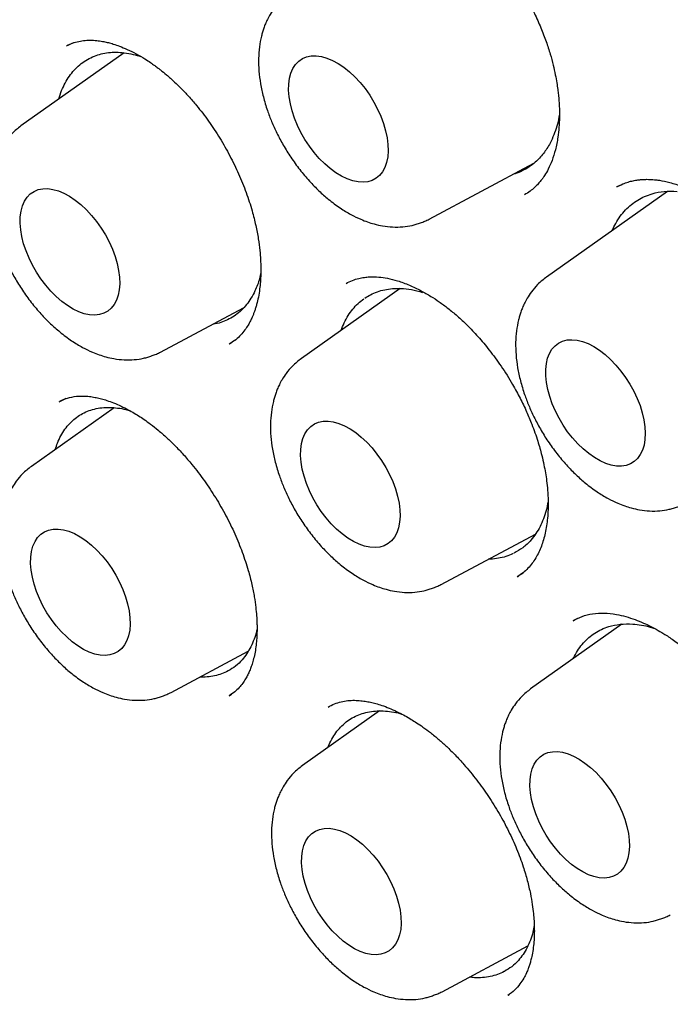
# Model space of a CAD drawing. Header units: millimetres. Extents: x 8 to 743, y 12 to 692.
# Tile 41 of 56: x 673.79 to 679.45, y 298.18 to 306.76. Entities that reach past the tile are written whole.
import ezdxf

# ---------------------------------------------------------------- set-up
doc = ezdxf.new("R2010")
doc.units = ezdxf.units.MM

msp = doc.modelspace()

# ---------------------------------------------------------------- linework, layer by layer
at = {"color": 7, "linetype": 'Continuous', "lineweight": 30}
for p, q in [((674.2544, 306.5554), (674.1978, 306.5312)), ((674.6966, 306.4684), (673.7959, 305.8304)), ((677.3518, 305.0179), (678.2649, 305.5051)), ((679.4278, 305.2593), (678.3749, 304.5135)), ((679.0145, 305.3123), (678.9853, 305.2985)), ((677.0996, 304.4136), (676.2389, 303.8039)), ((675.0127, 303.8601), (675.7364, 304.2463)), ((675.6637, 303.9652), (675.6673, 303.9676)), ((675.6117, 303.93), (675.6331, 303.9445)), ((674.1866, 303.4538), (674.1315, 303.4287)), ((674.6082, 303.3745), (673.8872, 302.8637)), ((677.4558, 301.8337), (678.2792, 302.2731)), ((678.1218, 301.9009), (678.1316, 301.9079)), ((678.1535, 301.9233), (678.171, 301.9355)), ((679.0315, 301.4872), (678.2367, 300.9242)), ((678.6458, 301.5375), (678.6049, 301.5169)), ((675.104, 300.8935), (675.7766, 301.2524)), ((675.6114, 300.8644), (675.6317, 300.879)), ((676.9208, 300.7319), (676.2481, 300.2554)), ((677.465, 298.2852), (678.2119, 298.6838)), ((678.0395, 298.2542), (678.0498, 298.2619))]:
    msp.add_line(p, q, dxfattribs=at)
at = {"color": 7, "linetype": 'Continuous', "lineweight": 30, "flags": 128}
for points in [[(676.1284, 306.141), (676.1295, 306.1954), (676.1362, 306.2458), (676.1485, 306.2916), (676.1662, 306.3322), (676.189, 306.367), (676.2167, 306.3956), (676.2489, 306.4176), (676.2852, 306.4328), (676.325, 306.4409), (676.368, 306.4418), (676.4135, 306.4355), (676.4609, 306.4222), (676.5096, 306.4019), (676.5591, 306.3749), (676.6085, 306.3417), (676.6573, 306.3025), (676.7049, 306.258), (676.7507, 306.2087), (676.7939, 306.1553), (676.8342, 306.0984), (676.8709, 306.0388), (676.9035, 305.9773), (676.9318, 305.9146), (676.9551, 305.8516), (676.9734, 305.7892), (676.9863, 305.7281), (676.9936, 305.6691), (676.9954, 305.613), (676.9914, 305.5605), (676.9819, 305.5123), (676.9669, 305.469), (676.9466, 305.4313), (676.9213, 305.3995), (676.8913, 305.3742), (676.8571, 305.3555), (676.8189, 305.3439), (676.7774, 305.3394), (676.7331, 305.3421), (676.6866, 305.3519), (676.6384, 305.3687), (676.5893, 305.3924), (676.5398, 305.4226), (676.4905, 305.4588), (676.4422, 305.5007), (676.3955, 305.5477), (676.3509, 305.5992), (676.3091, 305.6544), (676.2706, 305.7127), (676.2358, 305.7734), (676.2054, 305.8356), (676.1795, 305.8985), (676.1587, 305.9613), (676.1431, 306.0232), (676.1329, 306.0834), (676.1284, 306.141)], [(673.7893, 304.9833), (673.7904, 305.0377), (673.7971, 305.0881), (673.8094, 305.1339), (673.8271, 305.1745), (673.8499, 305.2093), (673.8776, 305.2379), (673.9098, 305.2599), (673.946, 305.2751), (673.9859, 305.2831), (674.0289, 305.2841), (674.0744, 305.2778), (674.1218, 305.2644), (674.1705, 305.2441), (674.2199, 305.2172), (674.2694, 305.1839), (674.3182, 305.1448), (674.3658, 305.1003), (674.4116, 305.051), (674.4548, 304.9975), (674.4951, 304.9407), (674.5318, 304.8811), (674.5644, 304.8195), (674.5926, 304.7569), (674.616, 304.6939), (674.6343, 304.6315), (674.6472, 304.5703), (674.6545, 304.5113), (674.6562, 304.4552), (674.6523, 304.4027), (674.6428, 304.3546), (674.6278, 304.3113), (674.6075, 304.2736), (674.5822, 304.2418), (674.5522, 304.2164), (674.5179, 304.1978), (674.4798, 304.1862), (674.4383, 304.1817), (674.394, 304.1843), (674.3475, 304.1942), (674.2993, 304.211), (674.2502, 304.2347), (674.2007, 304.2648), (674.1514, 304.3011), (674.1031, 304.343), (674.0564, 304.39), (674.0118, 304.4414), (673.97, 304.4967), (673.9315, 304.555), (673.8967, 304.6157), (673.8662, 304.6779), (673.8404, 304.7408), (673.8195, 304.8036), (673.8039, 304.8655), (673.7938, 304.9256), (673.7893, 304.9833)], [(678.7866, 303.9076), (678.8361, 303.8759), (678.8851, 303.8382), (678.9331, 303.795), (678.9794, 303.7468), (679.0233, 303.6944), (679.0644, 303.6383), (679.102, 303.5793), (679.1357, 303.5182), (679.165, 303.4557), (679.1897, 303.3928), (679.2092, 303.3301), (679.2235, 303.2686), (679.2322, 303.209), (679.2354, 303.1521), (679.2329, 303.0986), (679.2247, 303.0493), (679.2111, 303.0047), (679.1921, 302.9656), (679.168, 302.9323), (679.1392, 302.9053), (679.1059, 302.8849), (679.0687, 302.8715), (679.028, 302.8652), (678.9844, 302.8661), (678.9383, 302.8742), (678.8905, 302.8893), (678.8415, 302.9113), (678.7921, 302.9398), (678.7427, 302.9746), (678.6941, 303.0151), (678.6469, 303.0609), (678.6018, 303.1113), (678.5592, 303.1657), (678.5198, 303.2233), (678.4841, 303.2835), (678.4525, 303.3453), (678.4254, 303.4081), (678.4033, 303.471), (678.3864, 303.5332), (678.3749, 303.5939), (678.3689, 303.6523), (678.3686, 303.7075), (678.3739, 303.759), (678.3848, 303.806), (678.4012, 303.8479), (678.4227, 303.8842), (678.4492, 303.9144), (678.4803, 303.9381), (678.5156, 303.955), (678.5547, 303.9649), (678.5969, 303.9676), (678.6418, 303.9631), (678.6888, 303.9515), (678.7373, 303.933), (678.7866, 303.9076)], [(676.2323, 302.9568), (676.2334, 303.0112), (676.2401, 303.0616), (676.2524, 303.1074), (676.2701, 303.148), (676.2929, 303.1828), (676.3206, 303.2114), (676.3528, 303.2334), (676.3891, 303.2486), (676.4289, 303.2567), (676.4719, 303.2576), (676.5174, 303.2513), (676.5648, 303.238), (676.6136, 303.2177), (676.663, 303.1907), (676.7124, 303.1575), (676.7613, 303.1183), (676.8089, 303.0738), (676.8546, 303.0245), (676.8979, 302.9711), (676.9381, 302.9142), (676.9748, 302.8546), (677.0075, 302.7931), (677.0357, 302.7304), (677.0591, 302.6674), (677.0773, 302.605), (677.0902, 302.5439), (677.0976, 302.4849), (677.0993, 302.4288), (677.0954, 302.3763), (677.0858, 302.3281), (677.0708, 302.2848), (677.0505, 302.2471), (677.0252, 302.2153), (676.9953, 302.19), (676.961, 302.1713), (676.9228, 302.1597), (676.8814, 302.1552), (676.8371, 302.1579), (676.7905, 302.1677), (676.7424, 302.1845), (676.6932, 302.2082), (676.6437, 302.2384), (676.5945, 302.2746), (676.5462, 302.3165), (676.4994, 302.3635), (676.4549, 302.415), (676.413, 302.4702), (676.3745, 302.5285), (676.3398, 302.5892), (676.3093, 302.6514), (676.2834, 302.7143), (676.2626, 302.7771), (676.247, 302.839), (676.2369, 302.8992), (676.2323, 302.9568)], [(673.8806, 302.0166), (673.8817, 302.071), (673.8884, 302.1215), (673.9007, 302.1672), (673.9184, 302.2078), (673.9412, 302.2426), (673.9689, 302.2712), (674.0011, 302.2933), (674.0373, 302.3084), (674.0772, 302.3165), (674.1202, 302.3174), (674.1657, 302.3112), (674.2131, 302.2978), (674.2618, 302.2775), (674.3112, 302.2505), (674.3607, 302.2173), (674.4095, 302.1781), (674.4571, 302.1336), (674.5029, 302.0843), (674.5461, 302.0309), (674.5864, 301.974), (674.6231, 301.9144), (674.6557, 301.8529), (674.6839, 301.7902), (674.7073, 301.7273), (674.7256, 301.6648), (674.7385, 301.6037), (674.7458, 301.5447), (674.7476, 301.4886), (674.7436, 301.4361), (674.7341, 301.3879), (674.7191, 301.3447), (674.6988, 301.3069), (674.6735, 301.2751), (674.6435, 301.2498), (674.6092, 301.2312), (674.5711, 301.2195), (674.5296, 301.215), (674.4853, 301.2177), (674.4388, 301.2275), (674.3906, 301.2444), (674.3415, 301.268), (674.292, 301.2982), (674.2427, 301.3345), (674.1944, 301.3764), (674.1477, 301.4233), (674.1031, 301.4748), (674.0613, 301.53), (674.0228, 301.5884), (673.988, 301.649), (673.9575, 301.7112), (673.9317, 301.7741), (673.9109, 301.8369), (673.8953, 301.8988), (673.8851, 301.959), (673.8806, 302.0166)], [(678.2301, 300.0771), (678.2312, 300.1315), (678.2379, 300.182), (678.2502, 300.2277), (678.2679, 300.2683), (678.2907, 300.3031), (678.3184, 300.3317), (678.3506, 300.3538), (678.3869, 300.3689), (678.4267, 300.377), (678.4697, 300.3779), (678.5152, 300.3717), (678.5626, 300.3583), (678.6113, 300.338), (678.6608, 300.311), (678.7102, 300.2778), (678.7591, 300.2386), (678.8066, 300.1941), (678.8524, 300.1448), (678.8957, 300.0914), (678.9359, 300.0345), (678.9726, 299.9749), (679.0052, 299.9134), (679.0335, 299.8507), (679.0568, 299.7878), (679.0751, 299.7253), (679.088, 299.6642), (679.0953, 299.6052), (679.0971, 299.5491), (679.0931, 299.4966), (679.0836, 299.4484), (679.0686, 299.4052), (679.0483, 299.3674), (679.023, 299.3356), (678.993, 299.3103), (678.9588, 299.2917), (678.9206, 299.28), (678.8791, 299.2755), (678.8348, 299.2782), (678.7883, 299.288), (678.7402, 299.3049), (678.691, 299.3285), (678.6415, 299.3587), (678.5923, 299.395), (678.544, 299.4369), (678.4972, 299.4838), (678.4526, 299.5353), (678.4108, 299.5905), (678.3723, 299.6489), (678.3375, 299.7095), (678.3071, 299.7717), (678.2812, 299.8346), (678.2604, 299.8974), (678.2448, 299.9593), (678.2346, 300.0195), (678.2301, 300.0771)], [(676.2415, 299.4083), (676.2426, 299.4627), (676.2493, 299.5131), (676.2616, 299.5589), (676.2793, 299.5995), (676.3021, 299.6343), (676.3298, 299.6629), (676.362, 299.6849), (676.3983, 299.7001), (676.4382, 299.7082), (676.4811, 299.7091), (676.5266, 299.7028), (676.574, 299.6895), (676.6228, 299.6692), (676.6722, 299.6422), (676.7216, 299.6089), (676.7705, 299.5698), (676.8181, 299.5253), (676.8638, 299.476), (676.9071, 299.4226), (676.9473, 299.3657), (676.984, 299.3061), (677.0167, 299.2446), (677.0449, 299.1819), (677.0683, 299.1189), (677.0865, 299.0565), (677.0994, 298.9954), (677.1068, 298.9364), (677.1085, 298.8802), (677.1046, 298.8278), (677.095, 298.7796), (677.08, 298.7363), (677.0598, 298.6986), (677.0345, 298.6668), (677.0045, 298.6415), (676.9702, 298.6228), (676.932, 298.6112), (676.8906, 298.6067), (676.8463, 298.6094), (676.7997, 298.6192), (676.7516, 298.636), (676.7024, 298.6597), (676.6529, 298.6899), (676.6037, 298.7261), (676.5554, 298.768), (676.5086, 298.815), (676.4641, 298.8665), (676.4222, 298.9217), (676.3837, 298.98), (676.349, 299.0407), (676.3185, 299.1029), (676.2927, 299.1658), (676.2718, 299.2286), (676.2562, 299.2905), (676.2461, 299.3507), (676.2415, 299.4083)]]:
    msp.add_lwpolyline(points, dxfattribs=at)
at = {"color": 7, "linetype": 'Continuous', "lineweight": 30}
for points, knots in [([(668.7005, 315.229), (668.6836, 315.2266), (668.6407, 315.2205), (668.5696, 315.2094), (668.481, 315.1945), (668.3793, 315.176), (668.2647, 315.1531), (668.1481, 315.1276), (668.0311, 315.0998), (667.9173, 315.0706), (667.8044, 315.0394), (667.6981, 315.0078), (667.6027, 314.9776), (667.5181, 314.9495), (667.4441, 314.9236), (667.3804, 314.9006), (667.327, 314.8806), (667.2836, 314.8639), (667.2501, 314.8508), (667.2222, 314.8397), (667.1928, 314.8278), (667.1552, 314.8124), (667.1067, 314.792), (667.0474, 314.7665), (666.935, 314.7163), (666.779, 314.6419), (666.5895, 314.5422), (666.4119, 314.4404), (666.2768, 314.3564), (666.1778, 314.2913), (666.1124, 314.2472), (666.049, 314.2029), (665.9903, 314.1609), (665.9393, 314.1234), (665.8974, 314.0919), (665.8633, 314.0659), (665.8235, 314.0351), (665.7713, 313.9939), (665.7016, 313.9372), (665.6213, 313.8698), (665.531, 313.791), (665.4315, 313.7002), (665.3235, 313.597), (665.2068, 313.4796), (665.0821, 313.347), (664.9501, 313.1977), (664.8427, 313.0682), (664.7611, 312.9649), (664.7085, 312.8964), (664.6607, 312.8325), (664.6197, 312.7765), (664.5857, 312.729), (664.5579, 312.6896), (664.5363, 312.6586), (664.5181, 312.632), (664.5001, 312.6057), (664.479, 312.5744), (664.454, 312.5369), (664.4252, 312.4932), (664.388, 312.4355), (664.3415, 312.3616), (664.2865, 312.2716), (664.2298, 312.1753), (664.1495, 312.0343), (664.0513, 311.8509), (663.9398, 311.6251), (663.8272, 311.3777), (663.7133, 311.1023), (663.625, 310.8637), (663.5662, 310.6921), (663.5347, 310.5968), (663.5075, 310.5115), (663.4861, 310.4422), (663.4708, 310.3914), (663.4592, 310.3523), (663.4482, 310.3149), (663.4347, 310.268), (663.4179, 310.2085), (663.3981, 310.1365), (663.3738, 310.0453), (663.3452, 309.9331), (663.3124, 309.7975), (663.2782, 309.6471), (663.236, 309.448), (663.1908, 309.2105), (663.1459, 308.9404), (663.1093, 308.6849), (663.0799, 308.4448), (663.0566, 308.2224), (663.0386, 308.0183), (663.0249, 307.8332), (663.0144, 307.6624), (663.0026, 307.4271), (662.9927, 307.1146), (662.9903, 306.7152), (662.9985, 306.3011), (663.0178, 305.8804), (663.0439, 305.508), (663.0724, 305.1895), (663.1006, 304.9185), (663.1338, 304.6383), (663.1733, 304.3411), (663.2204, 304.0243), (663.2749, 303.6934), (663.3372, 303.3488), (663.4077, 302.9918), (663.4867, 302.6234), (663.5729, 302.2511), (663.6647, 301.8813), (663.7615, 301.5153), (663.8631, 301.1536), (663.9888, 300.7301), (664.1418, 300.2469), (664.3265, 299.7052), (664.5212, 299.1706), (664.7362, 298.6151), (664.9743, 298.0359), (665.2373, 297.4338), (665.5148, 296.834), (665.8063, 296.2373), (666.1113, 295.6449), (666.4293, 295.0578), (666.7599, 294.477), (667.0912, 293.9224), (667.4229, 293.3918), (667.7561, 292.8803), (668.1056, 292.3655), (668.4728, 291.8467), (668.7996, 291.4041), (669.0799, 291.0372), (669.3085, 290.745), (669.5416, 290.4544), (669.7735, 290.1723), (669.9976, 289.9064), (670.2077, 289.6625), (670.4025, 289.4413), (670.5815, 289.2418), (670.7445, 289.0635), (670.8913, 288.9053), (671.0074, 288.7821), (671.1025, 288.6822), (671.1875, 288.5935), (671.2881, 288.4898), (671.405, 288.3705), (671.5385, 288.236), (671.6887, 288.087), (671.8546, 287.9251), (672.0362, 287.7513), (672.2333, 287.5662), (672.4472, 287.3698), (672.6781, 287.1628), (672.926, 286.9461), (673.191, 286.7208), (673.4734, 286.4881), (673.762, 286.2579), (674.0557, 286.0314), (674.3533, 285.8097), (674.6649, 285.5862), (674.9902, 285.3622), (675.3292, 285.1391), (675.6818, 284.9172), (675.9213, 284.7767), (676.0433, 284.705)], [0, 0, 0, 0, 0.001681, 0.004264, 0.007383, 0.011037, 0.015228, 0.019955, 0.024044, 0.028465, 0.032997, 0.037147, 0.040898, 0.044249, 0.0472, 0.049752, 0.051905, 0.053658, 0.055013, 0.055981, 0.057057, 0.058583, 0.060558, 0.062982, 0.065855, 0.074431, 0.082469, 0.089986, 0.097417, 0.100363, 0.103323, 0.106298, 0.109079, 0.111453, 0.113418, 0.114974, 0.116279, 0.119089, 0.122456, 0.126379, 0.13086, 0.135895, 0.141452, 0.147523, 0.154293, 0.161605, 0.169459, 0.172693, 0.175938, 0.178832, 0.181326, 0.18342, 0.185114, 0.186506, 0.187478, 0.188571, 0.18992, 0.191526, 0.193388, 0.195507, 0.198838, 0.202653, 0.206661, 0.210592, 0.219644, 0.22826, 0.236441, 0.247231, 0.258104, 0.261541, 0.264941, 0.26786, 0.270191, 0.271934, 0.272951, 0.274104, 0.275663, 0.277627, 0.279998, 0.282774, 0.286566, 0.290923, 0.295842, 0.300919, 0.309712, 0.317942, 0.325614, 0.332724, 0.339267, 0.345136, 0.35045, 0.355208, 0.359725, 0.370411, 0.381409, 0.392704, 0.404093, 0.415127, 0.422149, 0.429029, 0.436185, 0.443786, 0.451833, 0.460324, 0.468843, 0.477765, 0.487031, 0.496242, 0.505322, 0.514272, 0.523089, 0.531773, 0.545149, 0.558219, 0.571053, 0.583873, 0.598454, 0.613042, 0.627631, 0.642216, 0.656792, 0.671353, 0.685895, 0.700417, 0.713467, 0.726677, 0.740227, 0.754098, 0.768266, 0.77634, 0.7845, 0.792752, 0.801003, 0.808751, 0.815926, 0.82253, 0.828531, 0.833969, 0.838843, 0.843153, 0.845468, 0.848233, 0.851521, 0.855332, 0.859667, 0.864524, 0.869906, 0.875687, 0.881971, 0.888758, 0.896046, 0.903835, 0.912125, 0.920914, 0.930202, 0.938966, 0.948131, 0.957697, 0.967665, 0.978036, 0.988813, 1, 1, 1, 1]), ([(669.0168, 313.8468), (669.0262, 313.8481), (669.0482, 313.8511), (669.0926, 313.8572), (669.1502, 313.8643), (669.2255, 313.8725), (669.3191, 313.8809), (669.4294, 313.8885), (669.548, 313.8946), (669.6711, 313.8987), (669.7979, 313.9006), (669.9286, 313.9), (670.063, 313.897), (670.2286, 313.89), (670.4276, 313.8768), (670.6626, 313.8541), (670.9072, 313.823), (671.1562, 313.7837), (671.4002, 313.7378), (671.6301, 313.6881), (671.842, 313.637), (672.0085, 313.5931), (672.1339, 313.558), (672.2224, 313.5324), (672.3055, 313.5075), (672.3828, 313.4838), (672.4514, 313.4621), (672.5072, 313.4441), (672.5489, 313.4305), (672.5787, 313.4206), (672.6049, 313.4119), (672.6334, 313.4023), (672.6688, 313.3903), (672.7113, 313.3757), (672.7686, 313.3557), (672.843, 313.3293), (672.9366, 313.2952), (673.0439, 313.255), (673.1659, 313.2078), (673.303, 313.1531), (673.454, 313.0905), (673.6133, 313.022), (673.7758, 312.9495), (673.9375, 312.8748), (674.0982, 312.798), (674.3362, 312.6805), (674.6498, 312.5173), (675.0369, 312.3012), (675.4163, 312.0756), (675.7875, 311.8415), (676.1571, 311.5954), (676.5245, 311.3379), (676.8889, 311.0694), (677.2427, 310.7964), (677.5855, 310.5201), (677.9173, 310.2414), (678.2577, 309.9442), (678.6119, 309.6222), (678.9853, 309.2682), (679.3636, 308.8937), (679.7491, 308.4956), (680.1408, 308.073), (680.5378, 307.6252), (680.9369, 307.1545), (681.3368, 306.6608), (681.7069, 306.182), (682.0475, 305.7224), (682.3587, 305.286), (682.6675, 304.8356), (682.9733, 304.3713), (683.2699, 303.9021), (683.5568, 303.4288), (683.8338, 302.9523), (684.1052, 302.4644), (684.3704, 301.9656), (684.6286, 301.4562), (684.8791, 300.9368), (685.121, 300.408), (685.3515, 299.8748), (685.5676, 299.3448), (685.7666, 298.8254), (685.9484, 298.3199), (686.1199, 297.81), (686.2801, 297.2975), (686.4278, 296.7842), (686.558, 296.2904), (686.6719, 295.8164), (686.7704, 295.3623), (686.8533, 294.9361), (686.9223, 294.5369), (686.9792, 294.1638), (687.0263, 293.8083), (687.0644, 293.4703), (687.0951, 293.1435), (687.1185, 292.8285), (687.1354, 292.5218), (687.1463, 292.2208), (687.1512, 291.9162), (687.1496, 291.6036), (687.1426, 291.3529), (687.1343, 291.1651), (687.1277, 291.0417), (687.1198, 290.9174), (687.1107, 290.7923), (687.1003, 290.6683), (687.0893, 290.5507), (687.0786, 290.4469), (687.0688, 290.3591), (687.0603, 290.2865), (687.0527, 290.2258), (687.0461, 290.1747), (687.0396, 290.1254), (687.0311, 290.0638), (687.0192, 289.9817), (687.0032, 289.8768), (686.9829, 289.7535), (686.9584, 289.615), (686.9298, 289.4661), (686.8977, 289.3113), (686.8572, 289.1311), (686.8064, 288.9252), (686.7429, 288.6936), (686.6708, 288.4561), (686.5993, 288.2436), (686.5309, 288.0566), (686.468, 287.8954), (686.4004, 287.7332), (686.3286, 287.5719), (686.2553, 287.4175), (686.1837, 287.2757), (686.1132, 287.1437), (686.045, 287.0227), (685.9805, 286.914), (685.9246, 286.8238), (685.878, 286.7514), (685.841, 286.6955), (685.8208, 286.6655), (685.8122, 286.6527)], [0, 0, 0, 0, 0.001505, 0.003483, 0.005939, 0.0088757, 0.0126539, 0.0169824, 0.0215132, 0.0261499, 0.0308925, 0.035741, 0.0406954, 0.0457557, 0.0539216, 0.0623492, 0.0710385, 0.0799802, 0.088592, 0.0965285, 0.1037897, 0.1103753, 0.1135553, 0.1165498, 0.119359, 0.1219826, 0.1243594, 0.126285, 0.1276041, 0.1285542, 0.1292881, 0.1302339, 0.1314172, 0.132838, 0.1344962, 0.137164, 0.1402808, 0.1438467, 0.1478616, 0.1524216, 0.1574493, 0.1628136, 0.168155, 0.1734531, 0.1787078, 0.1839192, 0.1967572, 0.209324, 0.2216193, 0.233643, 0.245395, 0.257562, 0.269423, 0.2809778, 0.2922262, 0.3031681, 0.3138033, 0.3261019, 0.3386744, 0.351566, 0.3647767, 0.3785552, 0.3926644, 0.4071041, 0.4218743, 0.4369749, 0.4490718, 0.4613725, 0.473877, 0.4865853, 0.4994974, 0.5119125, 0.5245103, 0.5372906, 0.5502534, 0.5633986, 0.5767262, 0.5902362, 0.6039224, 0.6174547, 0.6306431, 0.6434875, 0.6559879, 0.6695799, 0.6827404, 0.6954695, 0.7077671, 0.7196332, 0.731068, 0.7414543, 0.7514571, 0.7610765, 0.7703125, 0.7791651, 0.7881354, 0.7966745, 0.8051128, 0.8139035, 0.8230492, 0.8325498, 0.8362252, 0.8399509, 0.8437272, 0.8475539, 0.851431, 0.8551796, 0.8584967, 0.8611541, 0.8634449, 0.8653692, 0.8669269, 0.8683145, 0.8700803, 0.8728393, 0.8762295, 0.8802507, 0.8848966, 0.8898951, 0.8951008, 0.9005135, 0.908294, 0.9164657, 0.9250287, 0.9339828, 0.9400067, 0.9461954, 0.9525489, 0.9590673, 0.9655225, 0.9714622, 0.9768742, 0.9825213, 0.9874505, 0.9916622, 0.9951569, 0.9979356, 1, 1, 1, 1]), ([(669.2968, 313.6546), (669.286, 313.6531), (669.2592, 313.6494), (669.2179, 313.6429), (669.1625, 313.634), (669.0941, 313.6224), (669.0116, 313.6078), (668.9168, 313.5899), (668.8124, 313.5689), (668.7019, 313.5446), (668.5367, 313.5046), (668.32, 313.4441), (668.0985, 313.3698), (667.9205, 313.3021), (667.7853, 313.2464), (667.6505, 313.1863), (667.5162, 313.1219), (667.3825, 313.0529), (667.2518, 312.9804), (667.1307, 312.9087), (667.0235, 312.8412), (666.9317, 312.7805), (666.8529, 312.726), (666.7865, 312.6785), (666.7323, 312.6385), (666.6918, 312.6078), (666.661, 312.5841), (666.6336, 312.5627), (666.6012, 312.5371), (666.5615, 312.5051), (666.5146, 312.4665), (666.4394, 312.4031), (666.3368, 312.3124), (666.208, 312.1913), (666.0745, 312.0567), (665.9369, 311.9079), (665.7762, 311.7204), (665.5985, 311.4923), (665.4108, 311.2221), (665.2346, 310.9372), (665.1033, 310.6981), (665.0099, 310.513), (664.9495, 310.3873), (664.8925, 310.2624), (664.8411, 310.144), (664.7973, 310.0385), (664.7615, 309.9488), (664.7331, 309.8752), (664.7113, 309.8172), (664.6954, 309.7741), (664.6821, 309.7374), (664.6678, 309.6974), (664.6495, 309.6453), (664.6266, 309.5784), (664.5992, 309.496), (664.5689, 309.4012), (664.538, 309.3001), (664.5081, 309.1982), (664.4798, 309.0971), (664.4386, 308.9431), (664.388, 308.7375), (664.3324, 308.4814), (664.2854, 308.2338), (664.2447, 307.9885), (664.2088, 307.7362), (664.1768, 307.4667), (664.1494, 307.1769), (664.1277, 306.8662), (664.1129, 306.5339), (664.1062, 306.1793), (664.1088, 305.8189), (664.1204, 305.4542), (664.1407, 305.0871), (664.1711, 304.7018), (664.2126, 304.2979), (664.2662, 303.8755), (664.3329, 303.4345), (664.4132, 302.9775), (664.5117, 302.4863), (664.63, 301.9645), (664.7701, 301.4132), (664.9272, 300.8557), (665.101, 300.2928), (665.2917, 299.7254), (665.4991, 299.1542), (665.7232, 298.5801), (665.9638, 298.004), (666.2208, 297.4269), (666.494, 296.8496), (666.7831, 296.2731), (667.088, 295.6985), (667.4084, 295.1268), (667.7297, 294.5827), (668.0497, 294.0665), (668.3663, 293.578), (668.6936, 293.0948), (669.0314, 292.6174), (669.3792, 292.1467), (669.7365, 291.6837), (670.1002, 291.2323), (670.4665, 290.797), (670.8312, 290.3816), (671.1929, 289.9865), (671.5508, 289.6115), (671.9039, 289.2563), (672.2518, 288.9203), (672.5937, 288.6031), (672.9291, 288.3043), (673.2867, 287.9982), (673.6646, 287.689), (674.0608, 287.3812), (674.4431, 287.0989), (674.811, 286.8409), (675.1639, 286.6059), (675.5015, 286.3924), (675.8036, 286.2111), (676.0789, 286.0534), (676.3371, 285.9119), (676.6074, 285.7708), (676.8901, 285.6309), (677.1848, 285.4934), (677.4914, 285.3597), (677.7807, 285.2427), (678.0507, 285.1412), (678.2998, 285.054), (678.5528, 284.9722), (678.8018, 284.8986), (679.0385, 284.8349), (679.2487, 284.7838), (679.4338, 284.7429), (679.5954, 284.7104), (679.7249, 284.6867), (679.8256, 284.6696), (679.9004, 284.6576), (679.967, 284.6475), (680.0212, 284.6397), (680.0613, 284.6342), (680.0934, 284.6299), (680.1272, 284.6255), (680.1703, 284.6201), (680.225, 284.6136), (680.2912, 284.6062), (680.3719, 284.5979), (680.4679, 284.5891), (680.5796, 284.5805), (680.7045, 284.5728), (680.8425, 284.5667), (681.0322, 284.5621), (681.2651, 284.5635), (681.5322, 284.5758), (681.7877, 284.5979), (682.0319, 284.6289), (682.2435, 284.6643), (682.425, 284.7011), (682.5789, 284.7366), (682.7273, 284.7753), (682.8696, 284.8164), (683.002, 284.8586), (683.1214, 284.8998), (683.2256, 284.9384), (683.3157, 284.9738), (683.3902, 285.0045), (683.4513, 285.0307), (683.5017, 285.053), (683.5486, 285.0742), (683.5983, 285.0974), (683.6568, 285.1253), (683.7265, 285.1599), (683.8071, 285.2015), (683.9034, 285.2536), (684.0159, 285.3178), (684.1448, 285.3962), (684.2854, 285.4878), (684.4367, 285.594), (684.5848, 285.7065), (684.7243, 285.8205), (684.8496, 285.9299), (684.9672, 286.0391), (685.0762, 286.1463), (685.1853, 286.2594), (685.293, 286.3776), (685.3979, 286.4997), (685.4915, 286.6145), (685.5742, 286.7211), (685.6467, 286.8187), (685.7094, 286.9065), (685.7479, 286.963), (685.7657, 286.9891)], [0, 0, 0, 0, 0.000682, 0.001697, 0.003054, 0.004939, 0.007242, 0.009963, 0.013102, 0.016463, 0.01986, 0.028004, 0.036343, 0.040673, 0.045054, 0.049486, 0.053969, 0.058502, 0.063087, 0.067496, 0.071245, 0.074564, 0.077453, 0.079911, 0.081938, 0.083535, 0.084488, 0.085432, 0.086666, 0.088189, 0.090003, 0.092101, 0.096978, 0.102198, 0.107758, 0.11366, 0.119903, 0.129152, 0.138443, 0.147761, 0.157108, 0.160855, 0.164606, 0.16836, 0.171852, 0.174875, 0.177382, 0.17944, 0.181047, 0.182204, 0.183011, 0.184075, 0.185497, 0.187277, 0.189527, 0.192158, 0.194875, 0.197546, 0.200172, 0.202753, 0.209443, 0.215808, 0.221849, 0.227565, 0.233465, 0.23973, 0.246363, 0.253362, 0.260728, 0.26846, 0.27656, 0.283947, 0.291615, 0.299564, 0.307794, 0.316303, 0.325093, 0.33416, 0.343349, 0.353901, 0.364506, 0.375164, 0.385875, 0.39664, 0.407458, 0.418329, 0.429254, 0.440233, 0.451265, 0.462351, 0.473491, 0.484685, 0.495932, 0.505818, 0.515746, 0.525715, 0.535726, 0.545778, 0.555872, 0.565989, 0.575928, 0.585635, 0.59511, 0.604354, 0.613365, 0.622144, 0.630692, 0.639007, 0.647091, 0.657099, 0.666727, 0.675975, 0.684843, 0.693331, 0.701439, 0.709167, 0.715083, 0.721273, 0.727774, 0.734586, 0.741708, 0.74914, 0.756884, 0.762835, 0.768957, 0.77525, 0.781589, 0.787521, 0.793006, 0.797462, 0.801573, 0.805336, 0.807392, 0.809327, 0.811107, 0.812539, 0.81353, 0.814219, 0.815036, 0.816155, 0.817576, 0.819299, 0.821324, 0.8239, 0.826841, 0.830148, 0.833821, 0.837859, 0.845414, 0.852763, 0.8599, 0.866827, 0.873541, 0.878198, 0.882747, 0.887188, 0.891522, 0.895679, 0.899366, 0.90264, 0.905503, 0.907954, 0.909814, 0.911453, 0.912883, 0.914436, 0.916381, 0.91872, 0.921452, 0.924578, 0.928622, 0.933177, 0.938244, 0.943822, 0.949911, 0.955035, 0.96006, 0.964825, 0.969331, 0.973578, 0.978618, 0.983236, 0.987432, 0.991206, 0.994559, 0.99749, 1, 1, 1, 1]), ([(676.7619, 307.8278), (676.7734, 307.8336), (676.795, 307.8445), (676.83, 307.8583), (676.8651, 307.8688), (676.9163, 307.8792), (676.9825, 307.8856), (677.0692, 307.8821), (677.1638, 307.8654), (677.2657, 307.8346), (677.3703, 307.7902), (677.4654, 307.7389), (677.5454, 307.6879), (677.6095, 307.6423), (677.6693, 307.5957), (677.7289, 307.5451), (677.7968, 307.4821), (677.8746, 307.4023), (677.9628, 307.3002), (678.0558, 307.1777), (678.1389, 307.0517), (678.2108, 306.9275), (678.2711, 306.8101), (678.3257, 306.6883), (678.3715, 306.5693), (678.4069, 306.4604), (678.4329, 306.3641), (678.4515, 306.2807), (678.4643, 306.2104), (678.4728, 306.1525), (678.479, 306.1001), (678.484, 306.0448), (678.4876, 305.9786), (678.4884, 305.9008), (678.4845, 305.8169), (678.4738, 305.7212), (678.4544, 305.6236), (678.4255, 305.5312), (678.3934, 305.4582), (678.3652, 305.4091), (678.3433, 305.3767), (678.3253, 305.3524), (678.3011, 305.3237), (678.2699, 305.2923), (678.231, 305.2594), (678.2002, 305.2404), (678.1838, 305.2303)], [0, 0, 0, 0, 0.020346, 0.03827, 0.053774, 0.067245, 0.095159, 0.125446, 0.157328, 0.189792, 0.222875, 0.254751, 0.276843, 0.295814, 0.313066, 0.331289, 0.350552, 0.376409, 0.405605, 0.438325, 0.474573, 0.500691, 0.528345, 0.557393, 0.584879, 0.609531, 0.631366, 0.650394, 0.666628, 0.680073, 0.691006, 0.703877, 0.72024, 0.740073, 0.763204, 0.78649, 0.819394, 0.849921, 0.877188, 0.899637, 0.907959, 0.919677, 0.934765, 0.953194, 0.974941, 1, 1, 1, 1]), ([(676.135, 306.9881), (676.1083, 306.967), (676.0594, 306.9284), (676.0053, 306.8635), (675.9683, 306.8074), (675.9439, 306.7616), (675.9259, 306.7217), (675.9117, 306.6844), (675.9003, 306.6487), (675.8857, 306.5947), (675.8718, 306.5186), (675.8644, 306.4168), (675.8678, 306.3091), (675.8819, 306.1973), (675.9067, 306.0822), (675.9398, 305.9724), (675.9798, 305.8671), (676.0255, 305.7663), (676.0812, 305.6616), (676.1476, 305.5545), (676.224, 305.4489), (676.3064, 305.3509), (676.3901, 305.2651), (676.4795, 305.1859), (676.5726, 305.1164), (676.6672, 305.0589), (676.7472, 305.02), (676.8149, 304.9936), (676.8791, 304.9737), (676.952, 304.9574), (677.0359, 304.9478), (677.1223, 304.9492), (677.1907, 304.96), (677.2383, 304.973), (677.2756, 304.9851), (677.3143, 304.9994), (677.3395, 305.0118), (677.3518, 305.0179)], [0, 0, 0, 0, 0.0360526, 0.0659695, 0.0898088, 0.1079862, 0.1238215, 0.1382809, 0.1513816, 0.1639266, 0.1977984, 0.2329303, 0.2694355, 0.3061827, 0.3431229, 0.3815733, 0.4126404, 0.4456613, 0.480676, 0.5177309, 0.5568782, 0.5959697, 0.6325212, 0.666543, 0.7079697, 0.7449123, 0.77749, 0.7991919, 0.8196685, 0.8455699, 0.8780393, 0.9121846, 0.9452787, 0.9612203, 0.9753352, 0.9879557, 1, 1, 1, 1]), ([(674.1935, 306.5293), (674.2103, 306.5374), (674.2428, 306.553), (674.2972, 306.5684), (674.3537, 306.5769), (674.4127, 306.5783), (674.4669, 306.5739), (674.5146, 306.5663), (674.5577, 306.5566), (674.6032, 306.5438), (674.6579, 306.5251), (674.7248, 306.4975), (674.7991, 306.4605), (674.8668, 306.4209), (674.9206, 306.3857), (674.9586, 306.359), (674.9879, 306.3373), (675.022, 306.3111), (675.0704, 306.2717), (675.1306, 306.218), (675.1946, 306.1554), (675.2587, 306.0875), (675.3397, 305.9934), (675.4323, 305.8723), (675.5297, 305.7252), (675.6175, 305.5713), (675.6946, 305.4126), (675.7598, 305.2513), (675.8083, 305.1007), (675.8423, 304.9651), (675.864, 304.85), (675.8772, 304.7498), (675.8837, 304.6671), (675.8859, 304.6037), (675.8858, 304.5559), (675.8847, 304.5139), (675.8819, 304.4655), (675.8757, 304.4048), (675.8651, 304.3389), (675.8524, 304.2838), (675.8405, 304.2429), (675.8309, 304.2142), (675.821, 304.1878), (675.8095, 304.1602), (675.7943, 304.1283), (675.7737, 304.0909), (675.7463, 304.0496), (675.711, 304.0068), (675.6663, 303.9641), (675.63, 303.9411), (675.6108, 303.929)], [0, 0, 0, 0, 0.02861, 0.05513, 0.079581, 0.101934, 0.121665, 0.138602, 0.152728, 0.16735, 0.185366, 0.206807, 0.231692, 0.255488, 0.270084, 0.281873, 0.290843, 0.297363, 0.313417, 0.335463, 0.353496, 0.374202, 0.397596, 0.434659, 0.471648, 0.508554, 0.545373, 0.582129, 0.618743, 0.647775, 0.675278, 0.699113, 0.719282, 0.735809, 0.746814, 0.756206, 0.769193, 0.786595, 0.807866, 0.82803, 0.839013, 0.849158, 0.858451, 0.86827, 0.881538, 0.898315, 0.918566, 0.942264, 0.969402, 1, 1, 1, 1]), ([(674.1258, 306.0641), (674.1275, 306.0707), (674.1358, 306.1035), (674.1568, 306.156), (674.1888, 306.2213), (674.2268, 306.2792), (674.2706, 306.3307), (674.3203, 306.375), (674.3751, 306.4122), (674.4157, 306.4298), (674.436, 306.4387)], [0, 0, 0, 0, 0.034676, 0.173641, 0.30821, 0.443719, 0.580687, 0.719652, 0.859299, 1, 1, 1, 1]), ([(674.436, 306.4387), (674.4555, 306.4457), (674.4946, 306.4597), (674.5582, 306.4708), (674.6254, 306.4746), (674.6976, 306.4696), (674.7697, 306.4573), (674.8188, 306.4419), (674.8411, 306.4348)], [0, 0, 0, 0, 0.163573, 0.328301, 0.496558, 0.66599, 0.848027, 1, 1, 1, 1]), ([(678.4874, 305.9327), (678.4862, 305.9245), (678.481, 305.8876), (678.4653, 305.8269), (678.4399, 305.7508), (678.4026, 305.6699), (678.3501, 305.5877), (678.2865, 305.5198), (678.2233, 305.4711), (678.1644, 305.4382), (678.1188, 305.4179), (678.0917, 305.4112), (678.0866, 305.41)], [0, 0, 0, 0, 0.030277, 0.135265, 0.240252, 0.347341, 0.502879, 0.660903, 0.767992, 0.872055, 0.976119, 1, 1, 1, 1]), ([(673.7959, 305.8304), (673.7691, 305.8093), (673.7202, 305.7707), (673.6661, 305.7058), (673.6292, 305.6497), (673.6048, 305.6039), (673.5868, 305.5639), (673.5726, 305.5267), (673.5612, 305.491), (673.5466, 305.437), (673.5326, 305.3609), (673.5253, 305.2591), (673.5287, 305.1514), (673.5428, 305.0396), (673.5675, 304.9244), (673.6007, 304.8147), (673.6407, 304.7093), (673.6863, 304.6086), (673.742, 304.5039), (673.8085, 304.3968), (673.8848, 304.2912), (673.9673, 304.1931), (674.051, 304.1073), (674.1404, 304.0282), (674.2335, 303.9587), (674.3281, 303.9012), (674.4081, 303.8623), (674.4758, 303.8359), (674.54, 303.8159), (674.6129, 303.7996), (674.6968, 303.7901), (674.7832, 303.7914), (674.8516, 303.8023), (674.8992, 303.8152), (674.9365, 303.8273), (674.9751, 303.8416), (675.0004, 303.8541), (675.0127, 303.8601)], [0, 0, 0, 0, 0.036053, 0.065969, 0.089809, 0.107986, 0.123822, 0.138281, 0.151382, 0.163927, 0.197798, 0.23293, 0.269435, 0.306183, 0.343123, 0.381573, 0.41264, 0.445661, 0.480676, 0.517731, 0.556878, 0.59597, 0.632521, 0.666543, 0.70797, 0.744912, 0.77749, 0.799192, 0.819669, 0.84557, 0.878039, 0.912185, 0.945279, 0.96122, 0.975335, 0.987956, 1, 1, 1, 1]), ([(678.9873, 305.2989), (679.0044, 305.3079), (679.0362, 305.3246), (679.0841, 305.3416), (679.1282, 305.3531), (679.1672, 305.3598), (679.1996, 305.3633), (679.2269, 305.3649), (679.2509, 305.3653), (679.2754, 305.3649), (679.3016, 305.3634), (679.3295, 305.3608), (679.3778, 305.3543), (679.453, 305.3385), (679.5407, 305.3099), (679.6195, 305.2769), (679.6846, 305.2453), (679.7507, 305.2087), (679.8187, 305.1664), (679.8822, 305.1225), (679.9375, 305.0804), (679.9784, 305.0471), (680.0135, 305.0172), (680.0515, 304.9832), (680.0998, 304.9375), (680.1587, 304.8776), (680.2269, 304.8017), (680.3025, 304.7088), (680.3797, 304.6027), (680.4524, 304.4902), (680.526, 304.3624), (680.5953, 304.2232), (680.6561, 304.0767), (680.701, 303.9446), (680.7331, 303.8267), (680.7553, 303.7211), (680.7703, 303.6236), (680.7801, 303.5251), (680.7835, 303.4328), (680.7812, 303.3445), (680.7744, 303.266), (680.7609, 303.1778), (680.738, 303.0851), (680.7036, 302.9939), (680.6619, 302.9162), (680.6221, 302.8614), (680.5864, 302.8215), (680.5585, 302.7956), (680.5273, 302.7709), (680.5054, 302.757), (680.4938, 302.7495)], [0, 0, 0, 0, 0.024586, 0.045955, 0.064094, 0.080609, 0.092965, 0.101407, 0.109314, 0.11769, 0.126541, 0.135855, 0.145631, 0.174566, 0.207849, 0.226147, 0.245558, 0.265952, 0.284777, 0.305895, 0.32244, 0.334386, 0.342885, 0.354081, 0.368873, 0.387272, 0.409283, 0.434923, 0.463848, 0.492256, 0.519105, 0.5564, 0.590108, 0.620227, 0.646917, 0.671394, 0.693953, 0.71641, 0.743512, 0.764281, 0.78651, 0.808529, 0.841033, 0.872948, 0.903271, 0.931217, 0.944725, 0.960477, 0.978902, 1, 1, 1, 1]), ([(678.9472, 304.9189), (678.9572, 304.9402), (678.9778, 304.9844), (679.017, 305.0442), (679.0624, 305.0988), (679.1133, 305.1458), (679.1689, 305.1851), (679.2297, 305.217), (679.3058, 305.2445), (679.3991, 305.2632), (679.4744, 305.261), (679.5122, 305.2599)], [0, 0, 0, 0, 0.093178, 0.193517, 0.295864, 0.395319, 0.494775, 0.595651, 0.697998, 0.848088, 1, 1, 1, 1]), ([(675.8856, 304.5541), (675.882, 304.5358), (675.8706, 304.4774), (675.8407, 304.4029), (675.8017, 304.3288), (675.762, 304.2724), (675.7174, 304.2232), (675.6671, 304.1812), (675.6121, 304.1469), (675.5527, 304.1214), (675.5036, 304.1062), (675.473, 304.1024), (675.4647, 304.1013)], [0, 0, 0, 0, 0.071539, 0.227609, 0.334214, 0.437446, 0.541401, 0.646474, 0.753078, 0.856311, 0.960824, 1, 1, 1, 1]), ([(676.6284, 304.4578), (676.647, 304.4673), (676.6815, 304.485), (676.7353, 304.5015), (676.7843, 304.5111), (676.8425, 304.5165), (676.9108, 304.5149), (676.9903, 304.5035), (677.0799, 304.4811), (677.1785, 304.4453), (677.276, 304.399), (677.3628, 304.3493), (677.4413, 304.2978), (677.5182, 304.241), (677.5997, 304.1736), (677.6874, 304.0919), (677.7815, 303.9929), (677.881, 303.8741), (677.9833, 303.7342), (678.0722, 303.5927), (678.1452, 303.459), (678.2007, 303.3432), (678.2532, 303.2182), (678.2981, 303.0905), (678.3313, 302.9722), (678.3521, 302.8805), (678.366, 302.8063), (678.3769, 302.7324), (678.3853, 302.6509), (678.3909, 302.5408), (678.3865, 302.4128), (678.3661, 302.2803), (678.3378, 302.1843), (678.3079, 302.1143), (678.2811, 302.0641), (678.2487, 302.0155), (678.2121, 301.9721), (678.1694, 301.932), (678.1375, 301.911), (678.1207, 301.8999)], [0, 0, 0, 0, 0.029686, 0.055169, 0.076441, 0.093485, 0.122182, 0.148832, 0.177959, 0.210577, 0.241487, 0.267351, 0.289188, 0.311992, 0.336391, 0.363032, 0.392918, 0.426085, 0.462552, 0.502329, 0.53064, 0.55799, 0.583181, 0.616869, 0.645453, 0.664681, 0.68082, 0.697949, 0.718081, 0.74119, 0.782234, 0.82153, 0.860081, 0.879835, 0.899904, 0.920729, 0.944234, 0.970654, 1, 1, 1, 1]), ([(678.3749, 304.5135), (678.3482, 304.4924), (678.2993, 304.4538), (678.2452, 304.3889), (678.2082, 304.3328), (678.1838, 304.287), (678.1658, 304.247), (678.1516, 304.2098), (678.1402, 304.1741), (678.1256, 304.1201), (678.1117, 304.044), (678.1044, 303.9422), (678.1077, 303.8345), (678.1218, 303.7227), (678.1466, 303.6075), (678.1797, 303.4978), (678.2197, 303.3924), (678.2654, 303.2917), (678.3211, 303.187), (678.3876, 303.0799), (678.4639, 302.9743), (678.5463, 302.8762), (678.63, 302.7904), (678.7194, 302.7113), (678.8125, 302.6418), (678.9071, 302.5843), (678.9871, 302.5454), (679.0548, 302.519), (679.119, 302.4991), (679.1919, 302.4827), (679.2758, 302.4732), (679.3622, 302.4745), (679.4306, 302.4854), (679.4783, 302.4983), (679.5155, 302.5104), (679.5542, 302.5247), (679.5794, 302.5372), (679.5917, 302.5432)], [0, 0, 0, 0, 0.0360526, 0.0659695, 0.0898088, 0.1079862, 0.1238215, 0.1382809, 0.1513816, 0.1639266, 0.1977984, 0.2329303, 0.2694355, 0.3061827, 0.3431229, 0.3815733, 0.4126404, 0.4456613, 0.480676, 0.5177309, 0.5568782, 0.5959697, 0.6325212, 0.666543, 0.7079697, 0.7449123, 0.77749, 0.7991919, 0.8196685, 0.8455699, 0.8780393, 0.9121846, 0.9452787, 0.9612203, 0.9753352, 0.9879557, 1, 1, 1, 1]), ([(676.7929, 304.3298), (676.8087, 304.3401), (676.8427, 304.362), (676.9006, 304.3862), (676.9648, 304.4042), (677.0334, 304.414), (677.111, 304.4151), (677.1978, 304.4062), (677.2618, 304.3889), (677.294, 304.3802)], [0, 0, 0, 0, 0.117153, 0.25123, 0.386244, 0.522711, 0.661168, 0.829647, 1, 1, 1, 1]), ([(676.5855, 304.0494), (676.5939, 304.0712), (676.6115, 304.117), (676.6458, 304.1783), (676.6862, 304.2347), (676.7318, 304.2842), (676.7666, 304.311), (676.7841, 304.3245)], [0, 0, 0, 0, 0.1878452, 0.3945456, 0.5947076, 0.7962697, 1, 1, 1, 1]), ([(676.2389, 303.8039), (676.2122, 303.7828), (676.1633, 303.7442), (676.1092, 303.6793), (676.0723, 303.6232), (676.0478, 303.5774), (676.0298, 303.5375), (676.0157, 303.5002), (676.0042, 303.4645), (675.9896, 303.4105), (675.9757, 303.3344), (675.9684, 303.2326), (675.9717, 303.1249), (675.9858, 303.0131), (676.0106, 302.898), (676.0437, 302.7882), (676.0838, 302.6829), (676.1294, 302.5821), (676.1851, 302.4774), (676.2516, 302.3703), (676.3279, 302.2647), (676.4103, 302.1667), (676.494, 302.0809), (676.5834, 302.0017), (676.6766, 301.9322), (676.7712, 301.8747), (676.8511, 301.8358), (676.9188, 301.8094), (676.983, 301.7895), (677.0559, 301.7732), (677.1398, 301.7636), (677.2262, 301.765), (677.2946, 301.7758), (677.3423, 301.7888), (677.3795, 301.8009), (677.4182, 301.8152), (677.4434, 301.8276), (677.4557, 301.8337)], [0, 0, 0, 0, 0.036053, 0.065969, 0.089809, 0.107986, 0.123822, 0.138281, 0.151382, 0.163927, 0.197798, 0.23293, 0.269435, 0.306183, 0.343123, 0.381573, 0.41264, 0.445661, 0.480676, 0.517731, 0.556878, 0.59597, 0.632521, 0.666543, 0.70797, 0.744912, 0.77749, 0.799192, 0.819669, 0.84557, 0.878039, 0.912185, 0.945279, 0.96122, 0.975335, 0.987956, 1, 1, 1, 1]), ([(674.1277, 303.427), (674.1509, 303.4383), (674.1948, 303.4599), (674.2673, 303.4745), (674.3359, 303.4772), (674.39, 303.4735), (674.4392, 303.4659), (674.4852, 303.4557), (674.5337, 303.4421), (674.5897, 303.4228), (674.6517, 303.397), (674.713, 303.367), (674.7695, 303.3358), (674.82, 303.3049), (674.8717, 303.2706), (674.9287, 303.2296), (674.9952, 303.177), (675.0658, 303.1152), (675.1388, 303.0447), (675.2121, 302.967), (675.2991, 302.8655), (675.3949, 302.7398), (675.4941, 302.5902), (675.5831, 302.4347), (675.6609, 302.2756), (675.7261, 302.1153), (675.7744, 301.9674), (675.8078, 301.8374), (675.8289, 301.73), (675.8419, 301.6392), (675.8489, 301.5654), (675.8519, 301.5114), (675.8529, 301.4704), (675.853, 301.4334), (675.8518, 301.3882), (675.8481, 301.3333), (675.841, 301.2738), (675.8304, 301.2153), (675.8176, 301.1641), (675.8036, 301.12), (675.7889, 301.0821), (675.7722, 301.0455), (675.7524, 301.009), (675.7274, 300.9708), (675.696, 300.9323), (675.6575, 300.8946), (675.6267, 300.8742), (675.6104, 300.8634)], [0, 0, 0, 0, 0.041751, 0.079178, 0.101732, 0.122015, 0.139928, 0.155501, 0.171693, 0.190263, 0.211231, 0.231547, 0.248409, 0.264042, 0.278343, 0.29561, 0.315849, 0.339067, 0.360696, 0.384412, 0.409588, 0.447259, 0.484712, 0.521935, 0.558933, 0.595732, 0.632108, 0.660677, 0.686325, 0.708306, 0.726649, 0.741375, 0.749688, 0.758834, 0.77136, 0.787247, 0.806094, 0.82486, 0.842906, 0.858077, 0.872657, 0.886908, 0.903497, 0.923118, 0.945745, 0.971368, 1, 1, 1, 1]), ([(674.0955, 303.0113), (674.1014, 303.0299), (674.1149, 303.0719), (674.143, 303.1305), (674.1785, 303.1879), (674.2201, 303.2388), (674.267, 303.2822), (674.3188, 303.3177), (674.3748, 303.3452), (674.4356, 303.3648), (674.5001, 303.376), (674.5678, 303.379), (674.6379, 303.3732), (674.6978, 303.363), (674.7347, 303.3516), (674.7467, 303.3479)], [0, 0, 0, 0, 0.063792, 0.144318, 0.225406, 0.307368, 0.390524, 0.471122, 0.552285, 0.634099, 0.717255, 0.797853, 0.879017, 0.960831, 1, 1, 1, 1]), ([(673.8872, 302.8637), (673.8604, 302.8426), (673.8116, 302.804), (673.7574, 302.7391), (673.7205, 302.683), (673.6961, 302.6372), (673.6781, 302.5973), (673.6639, 302.56), (673.6525, 302.5244), (673.6379, 302.4703), (673.6239, 302.3942), (673.6166, 302.2924), (673.62, 302.1848), (673.6341, 302.0729), (673.6588, 301.9578), (673.692, 301.848), (673.732, 301.7427), (673.7776, 301.6419), (673.8333, 301.5373), (673.8998, 301.4301), (673.9761, 301.3245), (674.0586, 301.2265), (674.1423, 301.1407), (674.2317, 301.0615), (674.3248, 300.992), (674.4194, 300.9346), (674.4994, 300.8957), (674.5671, 300.8692), (674.6313, 300.8493), (674.7042, 300.833), (674.7881, 300.8234), (674.8745, 300.8248), (674.9429, 300.8356), (674.9905, 300.8486), (675.0278, 300.8607), (675.0664, 300.875), (675.0917, 300.8874), (675.104, 300.8935)], [0, 0, 0, 0, 0.036053, 0.065969, 0.089809, 0.107986, 0.123822, 0.138281, 0.151382, 0.163927, 0.197798, 0.23293, 0.269435, 0.306183, 0.343123, 0.381573, 0.41264, 0.445661, 0.480676, 0.517731, 0.556878, 0.59597, 0.632521, 0.666543, 0.70797, 0.744912, 0.77749, 0.799192, 0.819669, 0.84557, 0.878039, 0.912185, 0.945279, 0.96122, 0.975335, 0.987956, 1, 1, 1, 1]), ([(678.3885, 302.5548), (678.3834, 302.5292), (678.373, 302.4772), (678.3492, 302.4052), (678.3194, 302.3376), (678.2831, 302.2757), (678.2341, 302.2121), (678.1721, 302.1522), (678.1177, 302.1221), (678.0918, 302.1078)], [0, 0, 0, 0, 0.1228808, 0.2495494, 0.3771055, 0.5056849, 0.6363732, 0.8261884, 1, 1, 1, 1]), ([(678.0834, 302.1027), (678.0628, 302.0939), (678.0222, 302.0766), (677.9562, 302.0617), (677.9059, 302.0545), (677.8764, 302.0551), (677.8709, 302.0552)], [0, 0, 0, 0, 0.315425, 0.620872, 0.928455, 1, 1, 1, 1]), ([(678.6063, 301.5175), (678.6318, 301.5312), (678.6815, 301.558), (678.7726, 301.5809), (678.8757, 301.5871), (678.974, 301.5763), (679.064, 301.5557), (679.1436, 301.5301), (679.216, 301.5009), (679.2775, 301.4718), (679.3362, 301.441), (679.4025, 301.4024), (679.4861, 301.3474), (679.5833, 301.2743), (679.6892, 301.1825), (679.7981, 301.073), (679.8919, 300.9673), (679.9455, 300.8948), (679.9656, 300.8677)], [0, 0, 0, 0, 0.090803, 0.177178, 0.259293, 0.336744, 0.395248, 0.450627, 0.500866, 0.541426, 0.572492, 0.614886, 0.668153, 0.732056, 0.801808, 0.875573, 0.953411, 1, 1, 1, 1]), ([(678.6085, 301.1876), (678.6116, 301.1948), (678.6244, 301.2246), (678.6535, 301.2711), (678.6953, 301.3257), (678.7431, 301.3726), (678.7957, 301.412), (678.8538, 301.444), (678.9266, 301.4718), (679.0166, 301.4901), (679.1132, 301.492), (679.2018, 301.4809), (679.2661, 301.4675), (679.305, 301.4546), (679.3178, 301.4503)], [0, 0, 0, 0, 0.027015, 0.11185, 0.198076, 0.28165, 0.36581, 0.450645, 0.536871, 0.662109, 0.789348, 0.875574, 0.959073, 1, 1, 1, 1]), ([(675.8528, 301.4443), (675.8516, 301.4384), (675.8453, 301.4071), (675.8277, 301.3553), (675.7998, 301.2895), (675.7652, 301.2299), (675.7215, 301.1731), (675.6677, 301.1208), (675.6231, 301.0938), (675.6007, 301.0802)], [0, 0, 0, 0, 0.033597, 0.180261, 0.327951, 0.477229, 0.628684, 0.813311, 1, 1, 1, 1]), ([(675.6007, 301.0802), (675.5822, 301.0713), (675.5449, 301.0533), (675.4835, 301.0365), (675.4204, 301.0268), (675.3764, 301.0274), (675.3554, 301.0277)], [0, 0, 0, 0, 0.252244, 0.508088, 0.76576, 1, 1, 1, 1]), ([(678.2367, 300.9242), (678.21, 300.9031), (678.1611, 300.8645), (678.107, 300.7996), (678.07, 300.7435), (678.0456, 300.6977), (678.0276, 300.6578), (678.0134, 300.6205), (678.002, 300.5849), (677.9874, 300.5308), (677.9735, 300.4547), (677.9662, 300.3529), (677.9695, 300.2453), (677.9836, 300.1334), (678.0084, 300.0183), (678.0415, 299.9085), (678.0815, 299.8032), (678.1272, 299.7024), (678.1829, 299.5978), (678.2493, 299.4906), (678.3257, 299.385), (678.4081, 299.287), (678.4918, 299.2012), (678.5812, 299.122), (678.6743, 299.0525), (678.7689, 298.9951), (678.8489, 298.9562), (678.9166, 298.9297), (678.9808, 298.9098), (679.0537, 298.8935), (679.1376, 298.8839), (679.224, 298.8853), (679.2924, 298.8961), (679.34, 298.9091), (679.3773, 298.9212), (679.416, 298.9355), (679.4412, 298.9479), (679.4535, 298.954)], [0, 0, 0, 0, 0.036053, 0.065969, 0.089809, 0.107986, 0.123822, 0.138281, 0.151382, 0.163927, 0.197798, 0.23293, 0.269435, 0.306183, 0.343123, 0.381573, 0.41264, 0.445661, 0.480676, 0.517731, 0.556878, 0.59597, 0.632521, 0.666543, 0.70797, 0.744912, 0.77749, 0.799192, 0.819669, 0.84557, 0.878039, 0.912185, 0.945279, 0.96122, 0.975335, 0.987956, 1, 1, 1, 1]), ([(676.4716, 300.766), (676.4898, 300.7759), (676.5244, 300.7948), (676.582, 300.8127), (676.6401, 300.8229), (676.6997, 300.8255), (676.7551, 300.8223), (676.8056, 300.8153), (676.8526, 300.8056), (676.9014, 300.7929), (676.957, 300.775), (677.0195, 300.7507), (677.0825, 300.7218), (677.1418, 300.6909), (677.1942, 300.6606), (677.2463, 300.6279), (677.302, 300.5899), (677.3671, 300.5415), (677.4364, 300.4846), (677.5084, 300.4195), (677.5815, 300.3473), (677.6696, 300.2517), (677.768, 300.1318), (677.8707, 299.9882), (677.9638, 299.8386), (678.0461, 299.6848), (678.1164, 299.5293), (678.1698, 299.3847), (678.2084, 299.2548), (678.2343, 299.1448), (678.2513, 299.0489), (678.2613, 298.9695), (678.2662, 298.9084), (678.2683, 298.862), (678.2691, 298.8213), (678.2686, 298.7745), (678.2654, 298.7163), (678.2583, 298.653), (678.2482, 298.5971), (678.2373, 298.5526), (678.2269, 298.5176), (678.2147, 298.4827), (678.1985, 298.4438), (678.1751, 298.3981), (678.1421, 298.3481), (678.0977, 298.2963), (678.0591, 298.2682), (678.0384, 298.2531)], [0, 0, 0, 0, 0.03163, 0.060229, 0.08581, 0.108413, 0.12857, 0.146429, 0.161972, 0.177618, 0.195563, 0.215828, 0.236363, 0.253621, 0.269882, 0.283585, 0.299963, 0.319216, 0.341346, 0.361993, 0.38465, 0.409148, 0.446252, 0.483142, 0.519806, 0.556242, 0.592476, 0.628398, 0.656777, 0.683573, 0.706831, 0.726561, 0.742788, 0.753646, 0.762992, 0.775774, 0.792726, 0.81333, 0.833079, 0.846633, 0.859106, 0.871067, 0.887064, 0.908, 0.933817, 0.964479, 1, 1, 1, 1]), ([(676.4705, 300.4129), (676.4715, 300.4159), (676.4803, 300.4419), (676.5029, 300.4855), (676.5384, 300.5429), (676.5808, 300.5934), (676.6284, 300.6366), (676.681, 300.672), (676.738, 300.6995), (676.8001, 300.7193), (676.8659, 300.7307), (676.935, 300.734), (677.0067, 300.7286), (677.0663, 300.7191), (677.1025, 300.7084), (677.1131, 300.7053)], [0, 0, 0, 0, 0.011065, 0.096689, 0.182913, 0.269828, 0.358169, 0.443716, 0.529861, 0.616932, 0.705273, 0.79082, 0.876965, 0.964036, 1, 1, 1, 1]), ([(676.2481, 300.2554), (676.2214, 300.2343), (676.1725, 300.1957), (676.1184, 300.1308), (676.0815, 300.0747), (676.057, 300.0289), (676.039, 299.989), (676.0249, 299.9517), (676.0134, 299.916), (675.9988, 299.862), (675.9849, 299.7859), (675.9776, 299.6841), (675.9809, 299.5764), (675.995, 299.4646), (676.0198, 299.3495), (676.0529, 299.2397), (676.093, 299.1344), (676.1386, 299.0336), (676.1943, 298.9289), (676.2608, 298.8218), (676.3371, 298.7162), (676.4195, 298.6182), (676.5032, 298.5324), (676.5926, 298.4532), (676.6858, 298.3837), (676.7804, 298.3262), (676.8603, 298.2873), (676.928, 298.2609), (676.9922, 298.241), (677.0652, 298.2246), (677.149, 298.2151), (677.2355, 298.2164), (677.3038, 298.2273), (677.3515, 298.2403), (677.3887, 298.2523), (677.4274, 298.2667), (677.4526, 298.2791), (677.4649, 298.2852)], [0, 0, 0, 0, 0.036053, 0.065969, 0.089809, 0.107986, 0.123822, 0.138281, 0.151382, 0.163927, 0.197798, 0.23293, 0.269435, 0.306183, 0.343123, 0.381573, 0.41264, 0.445661, 0.480676, 0.517731, 0.556878, 0.59597, 0.632521, 0.666543, 0.70797, 0.744912, 0.77749, 0.799192, 0.819669, 0.84557, 0.878039, 0.912185, 0.945279, 0.96122, 0.975335, 0.987956, 1, 1, 1, 1]), ([(678.2682, 298.8614), (678.2645, 298.8423), (678.256, 298.7976), (678.235, 298.7335), (678.2067, 298.6683), (678.1717, 298.6091), (678.1274, 298.5526), (678.0741, 298.5015), (678.03, 298.4753), (678.0085, 298.4625)], [0, 0, 0, 0, 0.1033717, 0.2411423, 0.3798783, 0.5197272, 0.6618697, 0.8351452, 1, 1, 1, 1]), ([(678.0046, 298.46), (677.9857, 298.451), (677.9478, 298.4331), (677.8852, 298.4158), (677.8181, 298.4067), (677.7575, 298.4041), (677.7177, 298.41), (677.7029, 298.4121)], [0, 0, 0, 0, 0.213523, 0.430093, 0.64821, 0.869507, 1, 1, 1, 1])]:
    msp.add_open_spline(points, degree=3, knots=knots, dxfattribs=at)

doc.saveas('drawing.dxf')
